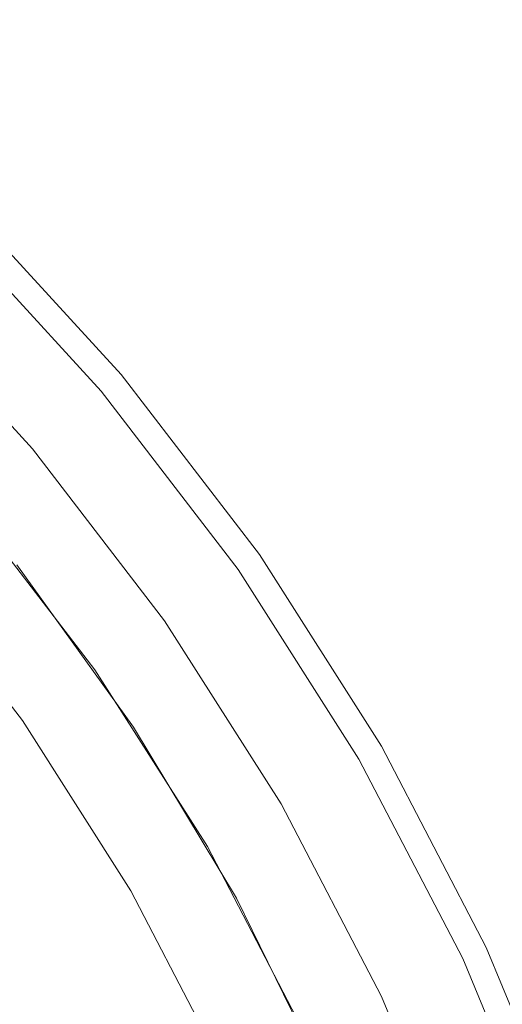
# Model space of a CAD drawing. Header units: inches. Extents: x -412 to -304, y -62 to 18.
# Tile 136 of 256: x -356.785 to -356.456, y -46.348 to -45.678. Entities that reach past the tile are written whole.
import ezdxf

# ---------------------------------------------------------------- set-up
doc = ezdxf.new("R2010")
doc.units = ezdxf.units.IN
doc.header["$LTSCALE"] = 32
doc.header["$MEASUREMENT"] = 0
for name, color, linetype, lineweight in [('Black', 7, 'Continuous', 18), ('DashLine', 7, 'Continuous', 13), ('Drawing', 7, 'Continuous', 18), ('Metal_MP', 7, 'Continuous', 5), ('None', 7, 'Continuous', 18), ('SolidLine', 7, 'Continuous', 15), ('TIMotion-Frame', 7, 'Continuous', 18), ('Wood_1-H', 7, 'Continuous', 13)]:
    doc.layers.add(name, color=color, linetype=linetype, lineweight=lineweight)

# ---------------------------------------------------------------- blocks, each defined once
blk = doc.blocks.new('Group-20')
at = {"layer": 'Black'}
for points in [[(-34.54794, 16.53613, 28.9791), (34.54794, 16.53613, 28.9791), (34.54794, -16.53613, 28.9791), (-34.54794, -16.53613, 28.9791)], [(-34.54794, 16.53613, 27.70079), (34.54794, 16.53613, 27.70079), (34.54794, -16.53613, 27.70079), (-34.54794, -16.53613, 27.70079)]]:
    blk.add_3dface(points, dxfattribs=at)
at = {"layer": 'Wood_1-H'}
for points in [[(-35.96494, 17.95313, 28.99879), (35.96494, 17.95313, 28.99879), (35.96494, -17.95313, 28.99879), (-35.96494, -17.95313, 28.99879)], [(-35.96494, 17.95313, 28.9791), (35.96494, 17.95313, 28.9791), (35.96494, -17.95313, 28.9791), (-35.96494, -17.95313, 28.9791)]]:
    blk.add_3dface(points, dxfattribs=at)
blk = doc.blocks.new('MPHtAdjColumn (3D)')
at = {"layer": 'Metal_MP'}
for points, invisible_edges in [([(0.74127, 1.58966, 23.4936), (0.5999, 1.64822, 23.4936), (0.55918, 1.53634, 23.4936), (0.69095, 1.48176, 23.4936)], 10), ([(0.69095, 1.48176, 2.3125), (0.55918, 1.53634, 2.3125), (0.5999, 1.64822, 2.3125), (0.74127, 1.58966, 2.3125)], 10), ([(0.5999, 1.64822, 2.3125), (0.5999, 1.64822, 23.4936), (0.74127, 1.58966, 23.4936), (0.74127, 1.58966, 2.3125)], 5), ([(0.69095, 1.48176, 23.4936), (0.81747, 1.4159, 23.4936), (0.877, 1.51901, 23.4936), (0.74127, 1.58966, 23.4936)], 10), ([(0.74127, 1.58966, 2.3125), (0.877, 1.51901, 2.3125), (0.81747, 1.4159, 2.3125), (0.69095, 1.48176, 2.3125)], 10), ([(0.74127, 1.58966, 2.3125), (0.74127, 1.58966, 23.4936), (0.877, 1.51901, 23.4936), (0.877, 1.51901, 2.3125)], 5), ([(1.00605, 1.43679, 23.4936), (0.877, 1.51901, 23.4936), (0.81747, 1.4159, 23.4936), (0.93776, 1.33926, 23.4936)], 10), ([(0.93776, 1.33926, 2.3125), (0.81747, 1.4159, 2.3125), (0.877, 1.51901, 2.3125), (1.00605, 1.43679, 2.3125)], 10), ([(0.877, 1.51901, 2.3125), (0.877, 1.51901, 23.4936), (1.00605, 1.43679, 23.4936), (1.00605, 1.43679, 2.3125)], 5), ([(0.66031, 1.49564, 2.76919), (0.66031, 1.49564, 2.90305), (0.78225, 1.43562, 2.90305), (0.78225, 1.43562, 2.76919)], 5), ([(0.70711, 0.93348, 2.90305), (0.72684, 0.93262, 2.90305), (0.78225, 1.43562, 2.90305), (0.66031, 1.49564, 2.90305)], 10), ([(0.66031, 1.49564, 2.76919), (0.78225, 1.43562, 2.76919), (0.72684, 0.93262, 2.76919), (0.70711, 0.93348, 2.76919)], 10), ([(0.81747, 1.4159, 2.3125), (0.81747, 1.4159, 23.4936), (0.69095, 1.48176, 23.4936), (0.69095, 1.48176, 2.3125)], 5), ([(0.78225, 1.43562, 2.90305), (0.72684, 0.93262, 2.90305), (0.74642, 0.93005, 2.90305)], 9), ([(0.74642, 0.93005, 2.76919), (0.72684, 0.93262, 2.76919), (0.78225, 1.43562, 2.76919)], 10), ([(0.89879, 1.36569, 2.90305), (0.78225, 1.43562, 2.90305), (0.74642, 0.93005, 2.90305), (0.7657, 0.92577, 2.90305)], 10), ([(0.7657, 0.92577, 2.76919), (0.74642, 0.93005, 2.76919), (0.78225, 1.43562, 2.76919), (0.89879, 1.36569, 2.76919)], 10), ([(0.78225, 1.43562, 2.76919), (0.78225, 1.43562, 2.90305), (0.89879, 1.36569, 2.90305), (0.89879, 1.36569, 2.76919)], 5), ([(0.93776, 1.33926, 23.4936), (1.05092, 1.25243, 23.4936), (1.12745, 1.34364, 23.4936), (1.00605, 1.43679, 23.4936)], 10), ([(1.00605, 1.43679, 2.3125), (1.12745, 1.34364, 2.3125), (1.05092, 1.25243, 2.3125), (0.93776, 1.33926, 2.3125)], 10), ([(1.00605, 1.43679, 2.3125), (1.00605, 1.43679, 23.4936), (1.12745, 1.34364, 23.4936), (1.12745, 1.34364, 2.3125)], 5), ([(0.93776, 1.33926, 2.3125), (0.93776, 1.33926, 23.4936), (0.81747, 1.4159, 23.4936), (0.81747, 1.4159, 2.3125)], 5), ([(0.7657, 0.92577, 2.90305), (0.78453, 0.91983, 2.90305), (0.89879, 1.36569, 2.90305)], 10), ([(0.89879, 1.36569, 2.76919), (0.78453, 0.91983, 2.76919), (0.7657, 0.92577, 2.76919)], 9), ([(1.00911, 1.28631, 2.90305), (0.89879, 1.36569, 2.90305), (0.78453, 0.91983, 2.90305), (0.80278, 0.91227, 2.90305)], 10), ([(0.80278, 0.91227, 2.76919), (0.78453, 0.91983, 2.76919), (0.89879, 1.36569, 2.76919), (1.00911, 1.28631, 2.76919)], 10), ([(0.89879, 1.36569, 2.76919), (0.89879, 1.36569, 2.90305), (1.00911, 1.28631, 2.90305), (1.00911, 1.28631, 2.76919)], 5), ([(1.24027, 1.24027, 23.4936), (1.12745, 1.34364, 23.4936), (1.05092, 1.25243, 23.4936), (1.15608, 1.15608, 23.4936)], 10), ([(1.15608, 1.15608, 2.3125), (1.05092, 1.25243, 2.3125), (1.12745, 1.34364, 2.3125), (1.24027, 1.24027, 2.3125)], 10), ([(1.12745, 1.34364, 2.3125), (1.12745, 1.34364, 23.4936), (1.24027, 1.24027, 23.4936), (1.24027, 1.24027, 2.3125)], 5), ([(1.05092, 1.25243, 2.3125), (1.05092, 1.25243, 23.4936), (0.93776, 1.33926, 23.4936), (0.93776, 1.33926, 2.3125)], 5)]:
    blk.add_3dface(points, dxfattribs=dict(at, invisible_edges=invisible_edges))
blk = doc.blocks.new('MPHtAdjLeg-16 (3D)')
at = {"layer": 'DashLine', "color": 7}
blk.add_blockref('MPHtAdjColumn (3D)', (0, 0), dxfattribs=at)
blk = doc.blocks.new('MpHtAdjBase-3 (3D)')
at = {"layer": 'Black', "color": 7, "xscale": -1}
blk.add_blockref('MPHtAdjLeg-16 (3D)', (21.55512, 0), dxfattribs=at)
blk = doc.blocks.new('MPHtAdjLegCoverNoPower (3D)')
at = {"layer": 'Black'}
for points, invisible_edges in [([(-0.53861, 1.47983, 23.4936), (-0.66554, 1.42726, 23.4936), (-0.74873, 1.60566, 23.4936), (-0.60594, 1.66481, 23.4936)], 10), ([(-0.74873, 1.60566, 23.4936), (-0.74873, 1.60566, 23.59203), (-0.60594, 1.66481, 23.59203), (-0.60594, 1.66481, 23.4936)], 5), ([(-0.60594, 1.66481, 23.59203), (-0.74873, 1.60566, 23.59203), (-0.71546, 1.5343, 23.67077), (-0.57901, 1.59082, 23.67077)], 10), ([(-0.88583, 1.5343, 23.4936), (-0.74873, 1.60566, 23.4936), (-0.66554, 1.42726, 23.4936), (-0.7874, 1.36382, 23.4936)], 10), ([(-0.88583, 1.5343, 23.4936), (-0.88583, 1.5343, 23.59203), (-0.74873, 1.60566, 23.59203), (-0.74873, 1.60566, 23.4936)], 5), ([(-0.74873, 1.60566, 23.59203), (-0.88583, 1.5343, 23.59203), (-0.84646, 1.46611, 23.67077), (-0.71546, 1.5343, 23.67077)], 10), ([(-0.59067, 1.26669, 23.67077), (-0.47802, 1.31335, 23.67077), (-0.57901, 1.59082, 23.67077), (-0.71546, 1.5343, 23.67077)], 10), ([(-0.7874, 1.36382, 23.4936), (-0.90327, 1.29, 23.4936), (-1.01618, 1.45125, 23.4936), (-0.88583, 1.5343, 23.4936)], 10), ([(-1.01618, 1.45125, 23.4936), (-1.01618, 1.45125, 23.59203), (-0.88583, 1.5343, 23.59203), (-0.88583, 1.5343, 23.4936)], 5), ([(-0.88583, 1.5343, 23.59203), (-1.01618, 1.45125, 23.59203), (-0.97102, 1.38675, 23.67077), (-0.84646, 1.46611, 23.67077)], 10), ([(-0.71546, 1.5343, 23.67077), (-0.84646, 1.46611, 23.67077), (-0.69882, 1.21039, 23.67077), (-0.59067, 1.26669, 23.67077)], 10), ([(-0.80165, 1.14488, 23.67077), (-0.69882, 1.21039, 23.67077), (-0.84646, 1.46611, 23.67077), (-0.97102, 1.38675, 23.67077)], 10), ([(-1.1388, 1.35717, 23.4936), (-1.01618, 1.45125, 23.4936), (-0.90327, 1.29, 23.4936), (-1.01226, 1.20637, 23.4936)], 10), ([(-1.1388, 1.35717, 23.4936), (-1.1388, 1.35717, 23.59203), (-1.01618, 1.45125, 23.59203), (-1.01618, 1.45125, 23.4936)], 5), ([(-1.01618, 1.45125, 23.59203), (-1.1388, 1.35717, 23.59203), (-1.08818, 1.29685, 23.67077), (-0.97102, 1.38675, 23.67077)], 10), ([(-0.61563, 1.32021, 22.23376), (-0.72835, 1.26153, 22.23376), (-0.7874, 1.36382, 22.23376), (-0.66554, 1.42726, 22.23376)], 10), ([(-0.7874, 1.36382, 22.23376), (-0.7874, 1.36382, 23.4936), (-0.66554, 1.42726, 23.4936), (-0.66554, 1.42726, 22.23376)], 5), ([(-0.89838, 1.07065, 23.67077), (-0.80165, 1.14488, 23.67077), (-0.97102, 1.38675, 23.67077), (-1.08818, 1.29685, 23.67077)], 10), ([(-0.72835, 1.26153, 22.23376), (-0.83552, 1.19325, 22.23376), (-0.90327, 1.29, 22.23376), (-0.7874, 1.36382, 22.23376)], 10), ([(-0.90327, 1.29, 22.23376), (-0.90327, 1.29, 23.4936), (-0.7874, 1.36382, 23.4936), (-0.7874, 1.36382, 22.23376)], 5), ([(-1.01226, 1.20637, 23.4936), (-1.11355, 1.11355, 23.4936), (-1.25275, 1.25275, 23.4936), (-1.1388, 1.35717, 23.4936)], 10), ([(-1.25275, 1.25275, 23.4936), (-1.25275, 1.25275, 23.59203), (-1.1388, 1.35717, 23.59203), (-1.1388, 1.35717, 23.4936)], 5), ([(-1.1388, 1.35717, 23.59203), (-1.25275, 1.25275, 23.59203), (-1.19707, 1.19707, 23.67077), (-1.08818, 1.29685, 23.67077)], 10), ([(-0.59067, 1.26669, 23.4936), (-0.69882, 1.21039, 23.4936), (-0.72835, 1.26153, 23.4936), (-0.61563, 1.32021, 23.4936)], 10), ([(-0.61563, 1.32021, 22.23376), (-0.61563, 1.32021, 23.4936), (-0.72835, 1.26153, 23.4936), (-0.72835, 1.26153, 22.23376)], 5), ([(-1.08818, 1.29685, 23.67077), (-1.19707, 1.19707, 23.67077), (-0.98828, 0.98828, 23.67077), (-0.89838, 1.07065, 23.67077)], 10), ([(-1.01226, 1.20637, 22.23376), (-0.90327, 1.29, 22.23376), (-0.83552, 1.19325, 22.23376), (-0.93634, 1.11589, 22.23376)], 10), ([(-1.01226, 1.20637, 22.23376), (-1.01226, 1.20637, 23.4936), (-0.90327, 1.29, 23.4936), (-0.90327, 1.29, 22.23376)], 5)]:
    blk.add_3dface(points, dxfattribs=dict(at, invisible_edges=invisible_edges))
blk = doc.blocks.new('TL9-Upper (3D)')
at = {"layer": 'TIMotion-Frame'}
for points in [[(-1.81112, -1.33858, -2.28346), (-1.81112, 5.49213, -2.28346), (1.81092, 5.49213, -2.28346), (1.81092, -1.33858, -2.28346)], [(-2.06693, -1.0315, -0.29528), (2.06693, -1.0315, -0.29528), (2.06693, 5.15748, -0.29528), (-2.06693, 5.15748, -0.29528)]]:
    blk.add_3dface(points, dxfattribs=at)
blk = doc.blocks.new('TEK04-Frame (3D)')
at = {"layer": 'DashLine', "color": 7, "rotation": 270}
blk.add_blockref('TL9-Upper (3D)', (-0.01952, 0, 0.21654), dxfattribs=at)
blk = doc.blocks.new('Group-23')
at = {"layer": 'None'}
blk.add_blockref('Group-20', (0, 0), dxfattribs=at)
at = {"layer": 'SolidLine', "color": 7}
for name, p in [('MpHtAdjBase-3 (3D)', (0, 0)), ('MPHtAdjLegCoverNoPower (3D)', (21.55512, 0))]:
    blk.add_blockref(name, p, dxfattribs=at)
at = {"layer": 'SolidLine', "color": 7, "rotation": 180}
blk.add_blockref('TEK04-Frame (3D)', (21.55512, 0, 27.70079), dxfattribs=at)
blk = doc.blocks.new('MP Ht Adju Rect Table (3D)')
at = {"layer": 'None'}
blk.add_blockref('Group-23', (0, 0), dxfattribs=at)
at = {"layer": 'Drawing', "color": 0, "flags": 1}
for tag in ['Tag', 'Catalog', 'Option1', 'Option2', 'Option3', 'Option4', 'Option5', 'Option6', 'Option7', 'Option8', 'Option9', 'Option10', 'Option11', 'Option12', 'Custom', 'FinishGroup', 'Discount', 'Item2', 'Item3', 'Item6', 'Item9', 'Item10', 'Item12', 'Item13', 'Item16', 'Item19', 'Item20', 'Item21', 'Item22', 'Item23', 'Item24', 'Item25', 'Item8', 'Item18', 'Item1', 'Item4', 'Item5', 'Item7', 'Item11', 'Item14', 'Item15', 'Item17']:
    blk.add_attdef(tag, (-16.60664, -46.53056), '', height=0.00709, dxfattribs=at)

msp = doc.modelspace()

# ---------------------------------------------------------------- block references
at = {"layer": 'Drawing', "rotation": 270}
msp.add_blockref('MP Ht Adju Rect Table (3D)', (-358.07283, -25.50309), dxfattribs=at)

doc.saveas('drawing.dxf')
